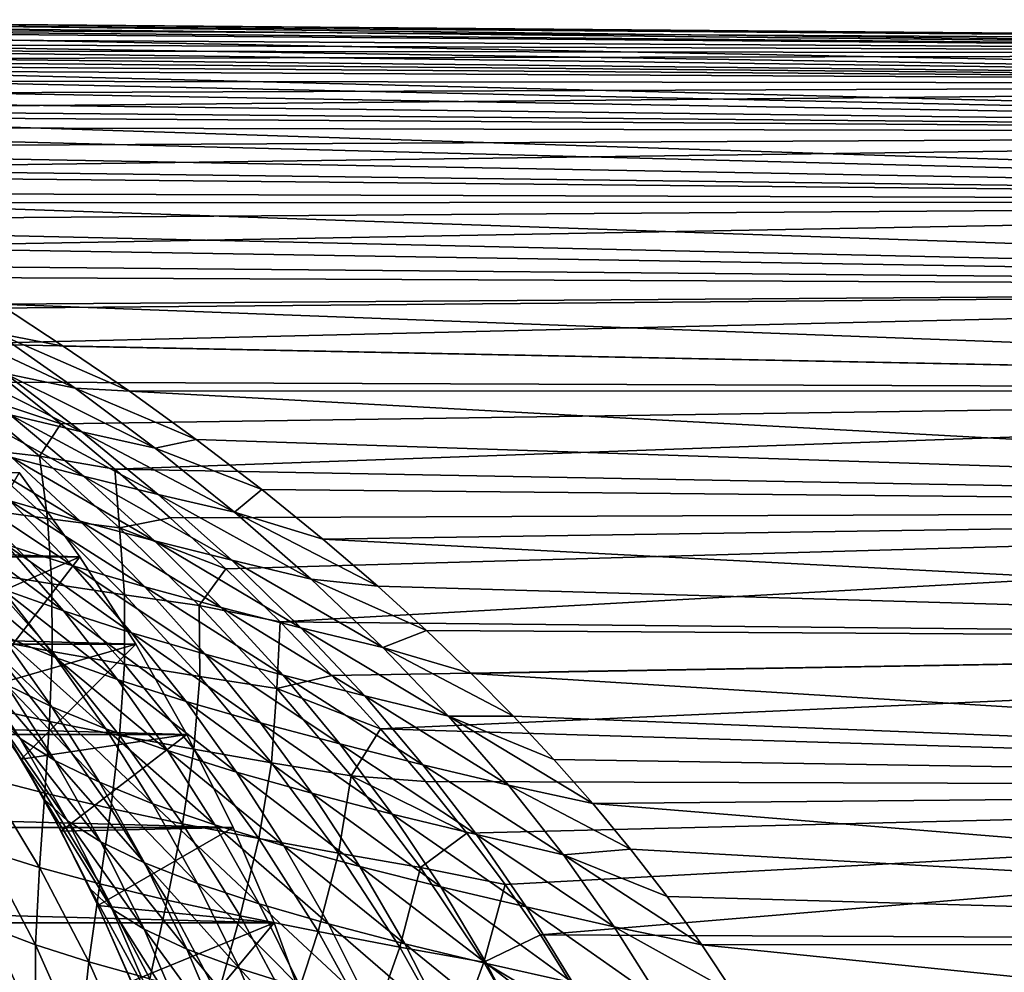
# Model space of a CAD drawing. Header units: metres. Extents: x -25 to 70, y -235 to 25.
# Tile 67 of 89: x 20 to 33, y 9 to 21. Entities that reach past the tile are written whole.
import ezdxf

# ---------------------------------------------------------------- set-up
doc = ezdxf.new("R2010")
doc.units = ezdxf.units.M
doc.layers.add('solid_10481012', color=7, linetype='CONTINUOUS')

msp = doc.modelspace()

# ---------------------------------------------------------------- linework, layer by layer
at = {"layer": 'solid_10481012'}
for points in [[(50.402424, 21.004326, 88), (12.833992, 21.330149, 88.294395), (12.871555, 21.297945, 89.202278)], [(50.402424, 21.004326, 88), (12.874148, 21.323456, 87.402374), (12.833992, 21.330149, 88.294395)], [(50.402424, 21.004326, 88), (12.871555, 21.297945, 89.202278), (12.990956, 21.223343, 90.138496)], [(50.402424, 20.872255, 85.648262), (12.994066, 21.278389, 86.505852), (12.874148, 21.323456, 87.402374)], [(50.402424, 21.004326, 88), (50.402424, 20.872255, 85.648262), (12.874148, 21.323456, 87.402374)], [(50.402424, 20.872255, 90.351738), (12.990956, 21.223343, 90.138496), (13.200058, 21.100754, 91.111885)], [(50.402424, 20.872255, 90.351738), (50.402424, 21.004326, 88), (12.990956, 21.223343, 90.138496)], [(50.402424, 20.872255, 85.648262), (13.201238, 21.191452, 85.581825), (12.994066, 21.278389, 86.505852)], [(50.402424, 20.872255, 90.351738), (13.200058, 21.100754, 91.111885), (13.341372, 21.018997, 91.615898)], [(50.402424, 20.477703, 83.326096), (13.505153, 21.056221, 84.616577), (13.201238, 21.191452, 85.581825)], [(50.402424, 20.872255, 85.648262), (50.402424, 20.477703, 83.326096), (13.201238, 21.191452, 85.581825)], [(50.402424, 20.872255, 90.351738), (13.341372, 21.018997, 91.615898), (13.509233, 20.921909, 92.133308)], [(50.402424, 20.477703, 83.326096), (13.697367, 20.967915, 84.115791), (13.505153, 21.056221, 84.616577)], [(50.402424, 20.477703, 83.326096), (13.919603, 20.864025, 83.601112), (13.697367, 20.967915, 84.115791)], [(50.402424, 20.872255, 90.351738), (13.509233, 20.921909, 92.133308), (13.705407, 20.808014, 92.665192)], [(50.402424, 20.477703, 92.673904), (50.402424, 20.872255, 90.351738), (13.705407, 20.808014, 92.665192)], [(50.402424, 20.477703, 83.326096), (14.174469, 20.743036, 83.071571), (13.919603, 20.864025, 83.601112)], [(50.402424, 20.477703, 92.673904), (13.705407, 20.808014, 92.665192), (13.932108, 20.675541, 93.212982)], [(50.402424, 19.825632, 81.062714), (14.464295, 20.603355, 82.526718), (14.174469, 20.743036, 83.071571)], [(50.402424, 20.477703, 83.326096), (50.402424, 19.825632, 81.062714), (14.174469, 20.743036, 83.071571)], [(50.402424, 20.477703, 92.673904), (13.932108, 20.675541, 93.212982), (14.192278, 20.522175, 93.778984)], [(50.402424, 19.825632, 81.062714), (14.791101, 20.443281, 81.966286), (14.464295, 20.603355, 82.526718)], [(50.402424, 20.477703, 92.673904), (14.192278, 20.522175, 93.778984), (14.489344, 20.345135, 94.365631)], [(50.402424, 20.477703, 92.673904), (14.489344, 20.345135, 94.365631), (14.8264, 20.141569, 94.974068)], [(50.402424, 19.825632, 81.062714), (15.157043, 20.260853, 81.389763), (14.791101, 20.443281, 81.966286)], [(50.402424, 19.825632, 94.937286), (50.402424, 20.477703, 92.673904), (14.8264, 20.141569, 94.974068)], [(50.402424, 19.825632, 81.062714), (15.565152, 20.053423, 80.795433), (15.157043, 20.260853, 81.389763)], [(50.402424, 19.825632, 94.937286), (14.8264, 20.141569, 94.974068), (15.204725, 19.909456, 95.60218)], [(50.402424, 18.924244, 78.886566), (16.017872, 19.81835, 80.182693), (15.565152, 20.053423, 80.795433)], [(50.402424, 19.825632, 81.062714), (50.402424, 18.924244, 78.886566), (15.565152, 20.053423, 80.795433)], [(50.402424, 19.825632, 94.937286), (15.204725, 19.909456, 95.60218), (15.623419, 19.647907, 96.245224)], [(50.402424, 19.825632, 94.937286), (15.623419, 19.647907, 96.245224), (16.080563, 19.356518, 96.89827)], [(50.402424, 18.924244, 78.886566), (16.517807, 19.552647, 79.55101), (16.017872, 19.81835, 80.182693)], [(50.402424, 18.924244, 97.113434), (50.402424, 19.825632, 94.937286), (16.080563, 19.356518, 96.89827)], [(50.402424, 18.924244, 78.886566), (17.071402, 19.250896, 78.895683), (16.517807, 19.552647, 79.55101)], [(50.402424, 18.924244, 97.113434), (16.080563, 19.356518, 96.89827), (16.572044, 19.036215, 97.554779)], [(50.402424, 18.924244, 78.886566), (17.686687, 18.906076, 78.211372), (17.071402, 19.250896, 78.895683)], [(50.402424, 18.924244, 97.113434), (16.572044, 19.036215, 97.554779), (17.091433, 18.689503, 98.206894)], [(50.402424, 18.924244, 97.113434), (17.091433, 18.689503, 98.206894), (17.631565, 18.319607, 98.847549)], [(50.402424, 17.78487, 99.174973), (50.402424, 18.924244, 97.113434), (17.631565, 18.319607, 98.847549)], [(50.402424, 18.924244, 78.886566), (50.402424, 17.78487, 76.825027), (17.686687, 18.906076, 78.211372)], [(50.402424, 17.78487, 76.825027), (18.369194, 18.511429, 77.49617), (17.686687, 18.906076, 78.211372)], [(50.402424, 17.78487, 76.825027), (19.114155, 18.065039, 76.758064), (18.369194, 18.511429, 77.49617)], [(50.402424, 17.78487, 99.174973), (17.631565, 18.319607, 98.847549), (18.190397, 17.926411, 99.476654)], [(50.402424, 17.78487, 76.825027), (19.915003, 17.565531, 76.004944), (19.114155, 18.065039, 76.758064)], [(50.402424, 17.78487, 99.174973), (18.190397, 17.926411, 99.476654), (18.774012, 17.50374, 100.102562)], [(50.402424, 17.78487, 99.174973), (18.774012, 17.50374, 100.102562), (19.390154, 17.043245, 100.733887)], [(50.402424, 16.421843, 101.095985), (50.402424, 17.78487, 99.174973), (19.390154, 17.043245, 100.733887)], [(50.402424, 17.78487, 76.825027), (50.402424, 16.421843, 74.904015), (19.915003, 17.565531, 76.004944)], [(19.877697, 17.182709, 74.916504), (19.915003, 17.565531, 76.004944), (20.761013, 17.013815, 75.24675)], [(50.402424, 16.421843, 74.904015), (20.761013, 17.013815, 75.24675), (19.915003, 17.565531, 76.004944)], [(18.9946, 17.359312, 74.479492), (19.877697, 17.182709, 74.916504), (20.919523, 16.454918, 74.024582)], [(18.9946, 17.359312, 74.479492), (20.919523, 16.454918, 74.024582), (19.994097, 16.65119, 73.615807)], [(19.877697, 17.182709, 74.916504), (20.761013, 17.013815, 75.24675), (21.636141, 16.414457, 74.496071)], [(20.919523, 16.454918, 74.024582), (19.877697, 17.182709, 74.916504), (21.636141, 16.414457, 74.496071)], [(50.402424, 16.421843, 101.095985), (19.390154, 17.043245, 100.733887), (20.043909, 16.537371, 101.375229)], [(50.402424, 16.421843, 74.904015), (21.636141, 16.414457, 74.496071), (20.761013, 17.013815, 75.24675)], [(21.008717, 15.879051, 72.780548), (20.061382, 16.10128, 72.287735), (19.087666, 16.853947, 73.100922)], [(19.994097, 16.65119, 73.615807), (21.008717, 15.879051, 72.780548), (19.087666, 16.853947, 73.100922)], [(19.412846, 16.42214, 101.940102), (20.731882, 15.984142, 102.022598), (20.043909, 16.537371, 101.375229)], [(19.994097, 16.65119, 73.615807), (20.919523, 16.454918, 74.024582), (21.977213, 15.663005, 73.161385)], [(19.994097, 16.65119, 73.615807), (21.977213, 15.663005, 73.161385), (21.008717, 15.879051, 72.780548)], [(50.402424, 16.421843, 101.095985), (20.043909, 16.537371, 101.375229), (20.731882, 15.984142, 102.022598)], [(19.412846, 16.42214, 101.940102), (20.446384, 15.556798, 102.886261), (20.731882, 15.984142, 102.022598)], [(19.531651, 15.663005, 103.291016), (20.446384, 15.556798, 102.886261), (19.412846, 16.42214, 101.940102)], [(50.402424, 16.421843, 101.095985), (20.731882, 15.984142, 102.022598), (21.445803, 15.385222, 102.668198)], [(20.919523, 16.454918, 74.024582), (21.636141, 16.414457, 74.496071), (22.520691, 15.775536, 73.766418)], [(21.977213, 15.663005, 73.161385), (20.919523, 16.454918, 74.024582), (22.520691, 15.775536, 73.766418)], [(50.402424, 14.852301, 102.852303), (50.402424, 16.421843, 101.095985), (21.445803, 15.385222, 102.668198)], [(50.402424, 16.421843, 74.904015), (50.402424, 14.852301, 73.147697), (21.636141, 16.414457, 74.496071)], [(50.402424, 14.852301, 73.147697), (22.520691, 15.775536, 73.766418), (21.636141, 16.414457, 74.496071)], [(21.030024, 15.290757, 71.512657), (20.079956, 15.537122, 70.928375), (19.147303, 16.329689, 71.688057)], [(20.061382, 16.10128, 72.287735), (21.030024, 15.290757, 71.512657), (19.147303, 16.329689, 71.688057)], [(22.016748, 15.050252, 71.984787), (21.030024, 15.290757, 71.512657), (20.061382, 16.10128, 72.287735)], [(21.008717, 15.879051, 72.780548), (22.016748, 15.050252, 71.984787), (20.061382, 16.10128, 72.287735)], [(20.446384, 15.556798, 102.886261), (21.445803, 15.385222, 102.668198), (20.731882, 15.984142, 102.022598)], [(20.985182, 14.698048, 70.218391), (20.055189, 14.965206, 69.538399), (19.178072, 15.789338, 70.239708)], [(20.079956, 15.537122, 70.928375), (20.985182, 14.698048, 70.218391), (19.178072, 15.789338, 70.239708)], [(21.008717, 15.879051, 72.780548), (21.977213, 15.663005, 73.161385), (23.026796, 14.815607, 72.339378)], [(21.008717, 15.879051, 72.780548), (23.026796, 14.815607, 72.339378), (22.016748, 15.050252, 71.984787)], [(21.977213, 15.663005, 73.161385), (22.520691, 15.775536, 73.766418), (23.385904, 15.114192, 73.076767)], [(50.402424, 14.852301, 73.147697), (23.385904, 15.114192, 73.076767), (22.520691, 15.775536, 73.766418)], [(20.553228, 14.73039, 104.175484), (20.446384, 15.556798, 102.886261), (19.531651, 15.663005, 103.291016)], [(20.553228, 14.73039, 104.175484), (19.531651, 15.663005, 103.291016), (19.625132, 14.859271, 104.662186)], [(23.026796, 14.815607, 72.339378), (21.977213, 15.663005, 73.161385), (23.385904, 15.114192, 73.076767)], [(21.96777, 14.436401, 70.789391), (20.985182, 14.698048, 70.218391), (20.079956, 15.537122, 70.928375)], [(21.030024, 15.290757, 71.512657), (21.96777, 14.436401, 70.789391), (20.079956, 15.537122, 70.928375)], [(20.446384, 15.556798, 102.886261), (21.503847, 14.606695, 103.800194), (21.445803, 15.385222, 102.668198)], [(20.553228, 14.73039, 104.175484), (21.503847, 14.606695, 103.800194), (20.446384, 15.556798, 102.886261)], [(50.402424, 14.852301, 102.852303), (21.445803, 15.385222, 102.668198), (22.176414, 14.743201, 103.304512)], [(21.503847, 14.606695, 103.800194), (22.176414, 14.743201, 103.304512), (21.445803, 15.385222, 102.668198)], [(-20.981876, 14.22615), (-20.180984, 15.341129), (20.981876, 14.22615)], [(-20.180984, 15.341129), (20.180984, 15.341129), (20.981876, 14.22615)], [(19.023335, 13.358949, 60.249222), (20.981876, 14.22615), (20.180984, 15.341129)], [(20.888071, 14.105578, 68.894714), (20.002708, 14.38866, 68.118088), (19.188019, 15.237868, 68.759399)], [(20.055189, 14.965206, 69.538399), (20.888071, 14.105578, 68.894714), (19.188019, 15.237868, 68.759399)], [(22.990366, 14.180276, 71.243256), (21.96777, 14.436401, 70.789391), (21.030024, 15.290757, 71.512657)], [(22.016748, 15.050252, 71.984787), (22.990366, 14.180276, 71.243256), (21.030024, 15.290757, 71.512657)], [(23.026796, 14.815607, 72.339378), (23.385904, 15.114192, 73.076767), (24.194927, 14.458797, 72.450562)], [(50.402424, 14.852301, 73.147697), (24.194927, 14.458797, 72.450562), (23.385904, 15.114192, 73.076767)], [(22.016748, 15.050252, 71.984787), (23.026796, 14.815607, 72.339378), (24.038416, 13.929673, 71.574356)], [(22.016748, 15.050252, 71.984787), (24.038416, 13.929673, 71.574356), (22.990366, 14.180276, 71.243256)], [(20.609999, 13.867222, 105.474922), (19.625132, 14.859271, 104.662186), (19.686132, 14.017917, 106.048637)], [(20.553228, 14.73039, 104.175484), (19.625132, 14.859271, 104.662186), (20.609999, 13.867222, 105.474922)], [(21.841391, 13.827645, 69.568451), (20.888071, 14.105578, 68.894714), (20.055189, 14.965206, 69.538399)], [(20.985182, 14.698048, 70.218391), (21.841391, 13.827645, 69.568451), (20.055189, 14.965206, 69.538399)], [(50.402424, 14.852301, 102.852303), (22.176414, 14.743201, 103.304512), (22.910307, 14.064906, 103.92157)], [(50.402424, 14.852301, 102.852303), (22.910307, 14.064906, 103.92157), (23.629036, 13.363497, 104.506622)], [(50.402424, 13.095983, 104.421844), (50.402424, 14.852301, 102.852303), (23.629036, 13.363497, 104.506622)], [(50.402424, 14.852301, 73.147697), (50.402424, 13.095983, 71.578156), (24.194927, 14.458797, 72.450562)], [(21.572304, 13.72134, 105.012444), (21.503847, 14.606695, 103.800194), (20.553228, 14.73039, 104.175484)], [(21.572304, 13.72134, 105.012444), (20.553228, 14.73039, 104.175484), (20.609999, 13.867222, 105.474922)], [(21.503847, 14.606695, 103.800194), (22.910307, 14.064906, 103.92157), (22.176414, 14.743201, 103.304512)], [(23.026796, 14.815607, 72.339378), (24.194927, 14.458797, 72.450562), (24.921013, 13.835743, 71.902023)], [(24.038416, 13.929673, 71.574356), (23.026796, 14.815607, 72.339378), (24.921013, 13.835743, 71.902023)], [(20.766998, 13.509006, 67.535049), (19.951807, 13.802007, 66.66404), (19.194963, 14.676879, 67.250076)], [(20.002708, 14.38866, 68.118088), (20.766998, 13.509006, 67.535049), (19.194963, 14.676879, 67.250076)], [(22.851601, 13.554872, 70.128883), (21.841391, 13.827645, 69.568451), (20.985182, 14.698048, 70.218391)], [(21.96777, 14.436401, 70.789391), (22.851601, 13.554872, 70.128883), (20.985182, 14.698048, 70.218391)], [(21.503847, 14.606695, 103.800194), (22.559031, 13.580274, 104.666191), (22.910307, 14.064906, 103.92157)], [(21.572304, 13.72134, 105.012444), (22.559031, 13.580274, 104.666191), (21.503847, 14.606695, 103.800194)], [(50.402424, 13.095983, 71.578156), (24.921013, 13.835743, 71.902023), (24.194927, 14.458797, 72.450562)], [(21.665451, 13.220774, 68.311501), (20.766998, 13.509006, 67.535049), (20.002708, 14.38866, 68.118088)], [(20.888071, 14.105578, 68.894714), (21.665451, 13.220774, 68.311501), (20.002708, 14.38866, 68.118088)], [(23.905085, 13.287263, 70.567551), (22.851601, 13.554872, 70.128883), (21.96777, 14.436401, 70.789391)], [(22.990366, 14.180276, 71.243256), (23.905085, 13.287263, 70.567551), (21.96777, 14.436401, 70.789391)], [(-21.721331, 13.069289), (-20.981876, 14.22615), (21.721331, 13.069289)], [(-20.981876, 14.22615), (20.981876, 14.22615), (21.721331, 13.069289)], [(19.023335, 13.358949, 60.249222), (19.633923, 12.471386, 59.8321), (20.981876, 14.22615)], [(19.633923, 12.471386, 59.8321), (21.721331, 13.069289), (20.981876, 14.22615)], [(20.660295, 12.894457, 66.131721), (19.9408, 13.191345, 65.171967), (19.229563, 14.099767, 65.711159)], [(19.951807, 13.802007, 66.66404), (20.660295, 12.894457, 66.131721), (19.229563, 14.099767, 65.711159)], [(22.636801, 12.937321, 68.981476), (21.665451, 13.220774, 68.311501), (20.888071, 14.105578, 68.894714)], [(21.841391, 13.827645, 69.568451), (22.636801, 12.937321, 68.981476), (20.888071, 14.105578, 68.894714)], [(22.559031, 13.580274, 104.666191), (23.629036, 13.363497, 104.506622), (22.910307, 14.064906, 103.92157)], [(22.990366, 14.180276, 71.243256), (24.038416, 13.929673, 71.574356), (24.986097, 13.024821, 70.878586)], [(22.990366, 14.180276, 71.243256), (24.986097, 13.024821, 70.878586), (23.905085, 13.287263, 70.567551)], [(20.616444, 12.971947, 106.784943), (19.686132, 14.017917, 106.048637), (19.716555, 13.143066, 107.447548)], [(20.609999, 13.867222, 105.474922), (19.686132, 14.017917, 106.048637), (20.616444, 12.971947, 106.784943)], [(21.478722, 12.601946, 67.007133), (20.660295, 12.894457, 66.131721), (19.951807, 13.802007, 66.66404)], [(20.766998, 13.509006, 67.535049), (21.478722, 12.601946, 67.007133), (19.951807, 13.802007, 66.66404)], [(21.570772, 12.805248, 106.230385), (20.609999, 13.867222, 105.474922), (20.616444, 12.971947, 106.784943)], [(21.572304, 13.72134, 105.012444), (20.609999, 13.867222, 105.474922), (21.570772, 12.805248, 106.230385)], [(23.66917, 12.658657, 69.534164), (22.636801, 12.937321, 68.981476), (21.841391, 13.827645, 69.568451)], [(22.851601, 13.554872, 70.128883), (23.66917, 12.658657, 69.534164), (21.841391, 13.827645, 69.568451)], [(24.038416, 13.929673, 71.574356), (24.921013, 13.835743, 71.902023), (25.567068, 13.249504, 71.423386)], [(24.986097, 13.024821, 70.878586), (24.038416, 13.929673, 71.574356), (25.567068, 13.249504, 71.423386)], [(50.402424, 13.095983, 71.578156), (25.567068, 13.249504, 71.423386), (24.921013, 13.835743, 71.902023)], [(22.566402, 12.642978, 105.791313), (21.572304, 13.72134, 105.012444), (21.570772, 12.805248, 106.230385)], [(22.566402, 12.642978, 105.791313), (22.559031, 13.580274, 104.666191), (21.572304, 13.72134, 105.012444)], [(22.559031, 13.580274, 104.666191), (23.588278, 12.485135, 105.47287), (23.629036, 13.363497, 104.506622)], [(22.566402, 12.642978, 105.791313), (23.588278, 12.485135, 105.47287), (22.559031, 13.580274, 104.666191)], [(24.747953, 12.384789, 69.960823), (23.66917, 12.658657, 69.534164), (22.851601, 13.554872, 70.128883)], [(23.905085, 13.287263, 70.567551), (24.747953, 12.384789, 69.960823), (22.851601, 13.554872, 70.128883)], [(20.60907, 12.242418, 64.680328), (20.008982, 12.538211, 63.642166), (19.329441, 13.492599, 64.142723)], [(19.9408, 13.191345, 65.171967), (20.60907, 12.242418, 64.680328), (19.329441, 13.492599, 64.142723)], [(22.385761, 12.313821, 67.785088), (21.478722, 12.601946, 67.007133), (20.766998, 13.509006, 67.535049)], [(21.665451, 13.220774, 68.311501), (22.385761, 12.313821, 67.785088), (20.766998, 13.509006, 67.535049)], [(23.588278, 12.485135, 105.47287), (24.314913, 12.654346, 105.048897), (23.629036, 13.363497, 104.506622)], [(50.402424, 13.095983, 104.421844), (23.629036, 13.363497, 104.506622), (24.314913, 12.654346, 105.048897)], [(23.905085, 13.287263, 70.567551), (24.986097, 13.024821, 70.878586), (25.856256, 12.115716, 70.255348)], [(23.905085, 13.287263, 70.567551), (25.856256, 12.115716, 70.255348), (24.747953, 12.384789, 69.960823)], [(21.323408, 11.9506, 65.647179), (20.60907, 12.242418, 64.680328), (19.9408, 13.191345, 65.171967)], [(20.660295, 12.894457, 66.131721), (21.323408, 11.9506, 65.647179), (19.9408, 13.191345, 65.171967)], [(23.37038, 12.030092, 68.45327), (22.385761, 12.313821, 67.785088), (21.665451, 13.220774, 68.311501)], [(22.636801, 12.937321, 68.981476), (23.37038, 12.030092, 68.45327), (21.665451, 13.220774, 68.311501)], [(24.986097, 13.024821, 70.878586), (25.567068, 13.249504, 71.423386), (26.157887, 12.683488, 70.992836)], [(50.402424, 13.095983, 71.578156), (26.157887, 12.683488, 70.992836), (25.567068, 13.249504, 71.423386)], [(-22.397039, 11.874133), (-21.721331, 13.069289), (22.397039, 11.874133)], [(-21.721331, 13.069289), (21.721331, 13.069289), (22.397039, 11.874133)], [(20.190699, 11.820971, 62.083134), (19.863523, 12.115288, 60.950855), (19.179516, 13.141687, 61.428963)], [(19.530804, 12.837969, 62.551266), (20.190699, 11.820971, 62.083134), (19.179516, 13.141687, 61.428963)], [(19.633923, 12.471386, 59.8321), (20.205206, 11.5496, 59.452404), (21.721331, 13.069289)], [(20.580887, 12.047784, 108.106918), (19.716555, 13.143066, 107.447548), (19.725393, 12.237668, 108.857346)], [(20.616444, 12.971947, 106.784943), (19.716555, 13.143066, 107.447548), (20.580887, 12.047784, 108.106918)], [(20.205206, 11.5496, 59.452404), (22.397039, 11.874133), (21.721331, 13.069289)], [(50.402424, 13.095983, 104.421844), (24.314913, 12.654346, 105.048897), (24.955799, 11.950377, 105.542755)], [(50.402424, 11.174974, 105.784874), (50.402424, 13.095983, 104.421844), (24.955799, 11.950377, 105.542755)], [(24.986097, 13.024821, 70.878586), (26.157887, 12.683488, 70.992836), (26.715168, 12.119792, 70.59256)], [(25.856256, 12.115716, 70.255348), (24.986097, 13.024821, 70.878586), (26.715168, 12.119792, 70.59256)], [(50.402424, 13.095983, 71.578156), (50.402424, 11.174974, 70.215126), (26.157887, 12.683488, 70.992836)], [(21.505871, 11.861914, 107.458694), (20.616444, 12.971947, 106.784943), (20.580887, 12.047784, 108.106918)], [(21.570772, 12.805248, 106.230385), (20.616444, 12.971947, 106.784943), (21.505871, 11.861914, 107.458694)], [(22.142262, 11.662761, 66.527443), (21.323408, 11.9506, 65.647179), (20.660295, 12.894457, 66.131721)], [(21.478722, 12.601946, 67.007133), (22.142262, 11.662761, 66.527443), (20.660295, 12.894457, 66.131721)], [(24.419939, 11.750767, 69.000549), (23.37038, 12.030092, 68.45327), (22.636801, 12.937321, 68.981476)], [(23.66917, 12.658657, 69.534164), (24.419939, 11.750767, 69.000549), (22.636801, 12.937321, 68.981476)], [(20.651011, 11.530208, 63.183365), (20.190699, 11.820971, 62.083134), (19.530804, 12.837969, 62.551266)], [(20.008982, 12.538211, 63.642166), (20.651011, 11.530208, 63.183365), (19.530804, 12.837969, 62.551266)], [(22.488852, 11.680067, 106.922134), (21.570772, 12.805248, 106.230385), (21.505871, 11.861914, 107.458694)], [(22.566402, 12.642978, 105.791313), (21.570772, 12.805248, 106.230385), (22.488852, 11.680067, 106.922134)], [(23.515839, 11.502247, 106.504913), (22.566402, 12.642978, 105.791313), (22.488852, 11.680067, 106.922134)], [(23.515839, 11.502247, 106.504913), (23.588278, 12.485135, 105.47287), (22.566402, 12.642978, 105.791313)], [(23.588278, 12.485135, 105.47287), (24.955799, 11.950377, 105.542755), (24.314913, 12.654346, 105.048897)], [(25.518887, 11.475852, 69.417877), (24.419939, 11.750767, 69.000549), (23.66917, 12.658657, 69.534164)], [(24.747953, 12.384789, 69.960823), (25.518887, 11.475852, 69.417877), (23.66917, 12.658657, 69.534164)], [(50.402424, 11.174974, 70.215126), (26.715168, 12.119792, 70.59256), (26.157887, 12.683488, 70.992836)], [(21.239225, 11.243004, 64.229698), (20.651011, 11.530208, 63.183365), (20.008982, 12.538211, 63.642166)], [(20.60907, 12.242418, 64.680328), (21.239225, 11.243004, 64.229698), (20.008982, 12.538211, 63.642166)], [(23.054731, 11.378913, 67.307632), (22.142262, 11.662761, 66.527443), (21.478722, 12.601946, 67.007133)], [(22.385761, 12.313821, 67.785088), (23.054731, 11.378913, 67.307632), (21.478722, 12.601946, 67.007133)], [(19.863523, 12.115288, 60.950855), (20.205206, 11.5496, 59.452404), (19.633923, 12.471386, 59.8321)], [(23.515839, 11.502247, 106.504913), (24.570784, 11.328455, 106.212341), (23.588278, 12.485135, 105.47287)], [(23.588278, 12.485135, 105.47287), (24.570784, 11.328455, 106.212341), (24.955799, 11.950377, 105.542755)], [(24.747953, 12.384789, 69.960823), (25.856256, 12.115716, 70.255348), (26.649244, 11.205348, 69.698967)], [(24.747953, 12.384789, 69.960823), (26.649244, 11.205348, 69.698967), (25.518887, 11.475852, 69.417877)], [(21.9473, 10.959367, 65.203102), (21.239225, 11.243004, 64.229698), (20.60907, 12.242418, 64.680328)], [(21.323408, 11.9506, 65.647179), (21.9473, 10.959367, 65.203102), (20.60907, 12.242418, 64.680328)], [(24.049154, 11.099063, 67.975098), (23.054731, 11.378913, 67.307632), (22.385761, 12.313821, 67.785088)], [(23.37038, 12.030092, 68.45327), (24.049154, 11.099063, 67.975098), (22.385761, 12.313821, 67.785088)], [(20.517069, 11.097327, 109.441414), (19.725393, 12.237668, 108.857346), (19.727119, 11.303984, 110.276291)], [(20.580887, 12.047784, 108.106918), (19.725393, 12.237668, 108.857346), (20.517069, 11.097327, 109.441414)], [(19.863523, 12.115288, 60.950855), (20.511959, 11.015532, 60.511475), (20.205206, 11.5496, 59.452404)], [(20.816309, 10.733408, 61.6525), (20.511959, 11.015532, 60.511475), (19.863523, 12.115288, 60.950855)], [(20.190699, 11.820971, 62.083134), (20.816309, 10.733408, 61.6525), (19.863523, 12.115288, 60.950855)], [(25.856256, 12.115716, 70.255348), (26.715168, 12.119792, 70.59256), (27.25127, 11.546179, 70.212486)], [(25.856256, 12.115716, 70.255348), (27.25127, 11.546179, 70.212486), (27.767017, 10.960491, 69.85099)], [(26.649244, 11.205348, 69.698967), (25.856256, 12.115716, 70.255348), (27.767017, 10.960491, 69.85099)], [(50.402424, 11.174974, 70.215126), (27.25127, 11.546179, 70.212486), (26.715168, 12.119792, 70.59256)], [(21.391159, 10.894267, 108.700966), (20.580887, 12.047784, 108.106918), (20.517069, 11.097327, 109.441414)], [(21.505871, 11.861914, 107.458694), (20.580887, 12.047784, 108.106918), (21.391159, 10.894267, 108.700966)], [(25.112173, 10.823219, 68.518379), (24.049154, 11.099063, 67.975098), (23.37038, 12.030092, 68.45327)], [(24.419939, 11.750767, 69.000549), (25.112173, 10.823219, 68.518379), (23.37038, 12.030092, 68.45327)], [(-23.00703, 10.6442), (-22.397039, 11.874133), (23.00703, 10.6442)], [(-22.397039, 11.874133), (22.397039, 11.874133), (23.00703, 10.6442)], [(20.205206, 11.5496, 59.452404), (20.735132, 10.59514, 59.10862), (22.397039, 11.874133)], [(20.735132, 10.59514, 59.10862), (23.00703, 10.6442), (22.397039, 11.874133)], [(22.765015, 10.679303, 66.087921), (21.9473, 10.959367, 65.203102), (21.323408, 11.9506, 65.647179)], [(22.142262, 11.662761, 66.527443), (22.765015, 10.679303, 66.087921), (21.323408, 11.9506, 65.647179)], [(22.338686, 10.694811, 108.065704), (21.505871, 11.861914, 107.458694), (21.391159, 10.894267, 108.700966)], [(22.488852, 11.680067, 106.922134), (21.505871, 11.861914, 107.458694), (22.338686, 10.694811, 108.065704)], [(24.570784, 11.328455, 106.212341), (25.550459, 11.254875, 105.990753), (24.955799, 11.950377, 105.542755)], [(50.402424, 11.174974, 105.784874), (24.955799, 11.950377, 105.542755), (25.550459, 11.254875, 105.990753)], [(21.259407, 10.454422, 62.760921), (20.816309, 10.733408, 61.6525), (20.190699, 11.820971, 62.083134)], [(20.651011, 11.530208, 63.183365), (21.259407, 10.454422, 62.760921), (20.190699, 11.820971, 62.083134)], [(26.227364, 10.551386, 68.928169), (25.112173, 10.823219, 68.518379), (24.419939, 11.750767, 69.000549)], [(25.518887, 11.475852, 69.417877), (26.227364, 10.551386, 68.928169), (24.419939, 11.750767, 69.000549)], [(23.680931, 10.402822, 66.870354), (22.765015, 10.679303, 66.087921), (22.142262, 11.662761, 66.527443)], [(23.054731, 11.378913, 67.307632), (23.680931, 10.402822, 66.870354), (22.142262, 11.662761, 66.527443)], [(23.347504, 10.498964, 107.545357), (22.488852, 11.680067, 106.922134), (22.338686, 10.694811, 108.065704)], [(23.515839, 11.502247, 106.504913), (22.488852, 11.680067, 106.922134), (23.347504, 10.498964, 107.545357)], [(20.511959, 11.015532, 60.511475), (20.735132, 10.59514, 59.10862), (20.205206, 11.5496, 59.452404)], [(21.835789, 10.178578, 63.814434), (21.259407, 10.454422, 62.760921), (20.651011, 11.530208, 63.183365)], [(21.239225, 11.243004, 64.229698), (21.835789, 10.178578, 63.814434), (20.651011, 11.530208, 63.183365)], [(24.402824, 10.306732, 107.147812), (23.515839, 11.502247, 106.504913), (23.347504, 10.498964, 107.545357)], [(24.402824, 10.306732, 107.147812), (24.570784, 11.328455, 106.212341), (23.515839, 11.502247, 106.504913)], [(25.518887, 11.475852, 69.417877), (26.649244, 11.205348, 69.698967), (27.375729, 10.283566, 69.198006)], [(25.518887, 11.475852, 69.417877), (27.375729, 10.283566, 69.198006), (26.227364, 10.551386, 68.928169)], [(50.402424, 11.174974, 70.215126), (27.767017, 10.960491, 69.85099), (27.25127, 11.546179, 70.212486)], [(24.682816, 10.129928, 67.537422), (23.680931, 10.402822, 66.870354), (23.054731, 11.378913, 67.307632)], [(24.049154, 11.099063, 67.975098), (24.682816, 10.129928, 67.537422), (23.054731, 11.378913, 67.307632)], [(24.402824, 10.306732, 107.147812), (25.487692, 10.118117, 106.87854), (24.570784, 11.328455, 106.212341)], [(24.570784, 11.328455, 106.212341), (26.100483, 10.568308, 106.396919), (25.550459, 11.254875, 105.990753)], [(24.570784, 11.328455, 106.212341), (25.487692, 10.118117, 106.87854), (26.100483, 10.568308, 106.396919)], [(20.446249, 10.11638, 110.789894), (19.727119, 11.303984, 110.276291), (19.744255, 10.33637, 111.704224)], [(20.517069, 11.097327, 109.441414), (19.727119, 11.303984, 110.276291), (20.446249, 10.11638, 110.789894)], [(22.537067, 9.905882, 64.79361), (21.835789, 10.178578, 63.814434), (21.239225, 11.243004, 64.229698)], [(21.9473, 10.959367, 65.203102), (22.537067, 9.905882, 64.79361), (21.239225, 11.243004, 64.229698)], [(50.402424, 11.174974, 105.784874), (25.550459, 11.254875, 105.990753), (26.100483, 10.568308, 106.396919)], [(26.649244, 11.205348, 69.698967), (27.767017, 10.960491, 69.85099), (28.264868, 10.357992, 69.505493)], [(27.375729, 10.283566, 69.198006), (26.649244, 11.205348, 69.698967), (28.264868, 10.357992, 69.505493)], [(21.247057, 9.899557, 109.960663), (20.517069, 11.097327, 109.441414), (20.446249, 10.11638, 110.789894)], [(21.391159, 10.894267, 108.700966), (20.517069, 11.097327, 109.441414), (21.247057, 9.899557, 109.960663)], [(25.756655, 9.860629, 68.077385), (24.682816, 10.129928, 67.537422), (24.049154, 11.099063, 67.975098)], [(25.112173, 10.823219, 68.518379), (25.756655, 9.860629, 68.077385), (24.049154, 11.099063, 67.975098)], [(50.402424, 11.174974, 105.784874), (26.100483, 10.568308, 106.396919), (26.6073, 9.891341, 106.76458)], [(50.402424, 11.174974, 105.784874), (26.6073, 9.891341, 106.76458), (27.072199, 9.224853, 107.09655)], [(50.402424, 9.113435, 106.92424), (50.402424, 11.174974, 105.784874), (27.072199, 9.224853, 107.09655)], [(50.402424, 11.174974, 70.215126), (50.402424, 9.113435, 69.07576), (27.767017, 10.960491, 69.85099)], [(20.511959, 11.015532, 60.511475), (21.123787, 9.829399, 60.108639), (20.735132, 10.59514, 59.10862)], [(21.406694, 9.562669, 61.257404), (21.123787, 9.829399, 60.108639), (20.511959, 11.015532, 60.511475)], [(20.816309, 10.733408, 61.6525), (21.406694, 9.562669, 61.257404), (20.511959, 11.015532, 60.511475)], [(23.352589, 9.63634, 65.682465), (22.537067, 9.905882, 64.79361), (21.9473, 10.959367, 65.203102)], [(22.765015, 10.679303, 66.087921), (23.352589, 9.63634, 65.682465), (21.9473, 10.959367, 65.203102)], [(50.402424, 9.113435, 69.07576), (28.264868, 10.357992, 69.505493), (27.767017, 10.960491, 69.85099)], [(22.136099, 9.685909, 109.228233), (21.391159, 10.894267, 108.700966), (21.247057, 9.899557, 109.960663)], [(22.338686, 10.694811, 108.065704), (21.391159, 10.894267, 108.700966), (22.136099, 9.685909, 109.228233)], [(26.885212, 9.59493, 68.480721), (25.756655, 9.860629, 68.077385), (25.112173, 10.823219, 68.518379)], [(26.227364, 10.551386, 68.928169), (26.885212, 9.59493, 68.480721), (25.112173, 10.823219, 68.518379)], [(21.83326, 9.29865, 62.373093), (21.406694, 9.562669, 61.257404), (20.816309, 10.733408, 61.6525)], [(21.259407, 10.454422, 62.760921), (21.83326, 9.29865, 62.373093), (20.816309, 10.733408, 61.6525)], [(23.102154, 9.475441, 108.603638), (22.338686, 10.694811, 108.065704), (22.136099, 9.685909, 109.228233)], [(23.347504, 10.498964, 107.545357), (22.338686, 10.694811, 108.065704), (23.102154, 9.475441, 108.603638)], [(24.270435, 9.369959, 66.466911), (23.352589, 9.63634, 65.682465), (22.765015, 10.679303, 66.087921)], [(23.680931, 10.402822, 66.870354), (24.270435, 9.369959, 66.466911), (22.765015, 10.679303, 66.087921)], [(-23.549562, 9.382991), (-23.00703, 10.6442), (23.549562, 9.382991)], [(-23.00703, 10.6442), (23.00703, 10.6442), (23.549562, 9.382991)], [(20.735132, 10.59514, 59.10862), (21.220427, 9.612379, 58.800343), (23.00703, 10.6442)], [(21.123787, 9.829399, 60.108639), (21.220427, 9.612379, 58.800343), (20.735132, 10.59514, 59.10862)], [(21.220427, 9.612379, 58.800343), (23.549562, 9.382991), (23.00703, 10.6442)], [(25.487692, 10.118117, 106.87854), (26.6073, 9.891341, 106.76458), (26.100483, 10.568308, 106.396919)], [(26.227364, 10.551386, 68.928169), (27.375729, 10.283566, 69.198006), (28.048563, 9.332832, 68.740799)], [(26.227364, 10.551386, 68.928169), (28.048563, 9.332832, 68.740799), (26.885212, 9.59493, 68.480721)], [(22.397812, 9.037346, 63.433022), (21.83326, 9.29865, 62.373093), (21.259407, 10.454422, 62.760921)], [(21.835789, 10.178578, 63.814434), (22.397812, 9.037346, 63.433022), (21.259407, 10.454422, 62.760921)], [(24.132483, 9.268161, 108.096817), (23.347504, 10.498964, 107.545357), (23.102154, 9.475441, 108.603638)], [(24.402824, 10.306732, 107.147812), (23.347504, 10.498964, 107.545357), (24.132483, 9.268161, 108.096817)], [(20.396526, 9.09113, 112.154724), (19.744255, 10.33637, 111.704224), (19.805223, 9.318853, 113.141022)], [(20.446249, 10.11638, 110.789894), (19.744255, 10.33637, 111.704224), (20.396526, 9.09113, 112.154724)], [(25.277849, 9.106746, 67.133698), (24.270435, 9.369959, 66.466911), (23.680931, 10.402822, 66.870354)], [(24.682816, 10.129928, 67.537422), (25.277849, 9.106746, 67.133698), (23.680931, 10.402822, 66.870354)], [(25.211582, 9.06407, 107.715866), (24.402824, 10.306732, 107.147812), (24.132483, 9.268161, 108.096817)], [(25.211582, 9.06407, 107.715866), (25.487692, 10.118117, 106.87854), (24.402824, 10.306732, 107.147812)], [(27.375729, 10.283566, 69.198006), (28.264868, 10.357992, 69.505493), (28.746815, 9.733348, 69.173996)], [(50.402424, 9.113435, 69.07576), (28.746815, 9.733348, 69.173996), (28.264868, 10.357992, 69.505493)], [(23.091665, 8.77876, 64.417412), (22.397812, 9.037346, 63.433022), (21.835789, 10.178578, 63.814434)], [(22.537067, 9.905882, 64.79361), (23.091665, 8.77876, 64.417412), (21.835789, 10.178578, 63.814434)], [(27.375729, 10.283566, 69.198006), (28.746815, 9.733348, 69.173996), (29.205782, 9.092793, 68.860832)], [(28.048563, 9.332832, 68.740799), (27.375729, 10.283566, 69.198006), (29.205782, 9.092793, 68.860832)], [(21.100729, 8.866138, 111.241707), (20.446249, 10.11638, 110.789894), (20.396526, 9.09113, 112.154724)], [(21.247057, 9.899557, 109.960663), (20.446249, 10.11638, 110.789894), (21.100729, 8.866138, 111.241707)], [(26.360233, 8.846705, 67.670837), (25.277849, 9.106746, 67.133698), (24.682816, 10.129928, 67.537422)], [(25.756655, 9.860629, 68.077385), (26.360233, 8.846705, 67.670837), (24.682816, 10.129928, 67.537422)], [(25.211582, 9.06407, 107.715866), (26.321665, 8.863172, 107.46637), (25.487692, 10.118117, 106.87854)], [(25.487692, 10.118117, 106.87854), (26.321665, 8.863172, 107.46637), (26.6073, 9.891341, 106.76458)], [(21.907793, 8.643881, 110.415596), (21.247057, 9.899557, 109.960663), (21.100729, 8.866138, 111.241707)], [(22.136099, 9.685909, 109.228233), (21.247057, 9.899557, 109.960663), (21.907793, 8.643881, 110.415596)], [(23.903786, 8.5229, 65.31002), (23.091665, 8.77876, 64.417412), (22.537067, 9.905882, 64.79361)], [(23.352589, 9.63634, 65.682465), (23.903786, 8.5229, 65.31002), (22.537067, 9.905882, 64.79361)], [(21.123787, 9.829399, 60.108639), (21.692892, 8.544874, 59.743744), (21.220427, 9.612379, 58.800343)], [(21.955507, 8.297864, 60.899673), (21.692892, 8.544874, 59.743744), (21.123787, 9.829399, 60.108639)], [(21.406694, 9.562669, 61.257404), (21.955507, 8.297864, 60.899673), (21.123787, 9.829399, 60.108639)], [(27.499624, 8.589842, 68.068604), (26.360233, 8.846705, 67.670837), (25.756655, 9.860629, 68.077385)], [(26.885212, 9.59493, 68.480721), (27.499624, 8.589842, 68.068604), (25.756655, 9.860629, 68.077385)], [(26.321665, 8.863172, 107.46637), (27.072199, 9.224853, 107.09655), (26.6073, 9.891341, 106.76458)], [(22.806707, 8.424367, 109.688362), (22.136099, 9.685909, 109.228233), (21.907793, 8.643881, 110.415596)], [(23.102154, 9.475441, 108.603638), (22.136099, 9.685909, 109.228233), (22.806707, 8.424367, 109.688362)], [(24.821829, 8.26977, 66.096489), (23.903786, 8.5229, 65.31002), (23.352589, 9.63634, 65.682465)], [(24.270435, 9.369959, 66.466911), (24.821829, 8.26977, 66.096489), (23.352589, 9.63634, 65.682465)], [(50.402424, 9.113435, 69.07576), (29.205782, 9.092793, 68.860832), (28.746815, 9.733348, 69.173996)], [(21.220427, 9.612379, 58.800343), (21.658323, 8.606138, 58.527424), (23.549562, 9.382991)], [(21.692892, 8.544874, 59.743744), (21.658323, 8.606138, 58.527424), (21.220427, 9.612379, 58.800343)], [(22.365913, 8.053127, 62.022144), (21.955507, 8.297864, 60.899673), (21.406694, 9.562669, 61.257404)], [(21.83326, 9.29865, 62.373093), (22.365913, 8.053127, 62.022144), (21.406694, 9.562669, 61.257404)], [(26.885212, 9.59493, 68.480721), (28.048563, 9.332832, 68.740799), (28.675264, 8.336157, 68.320236)], [(26.885212, 9.59493, 68.480721), (28.675264, 8.336157, 68.320236), (27.499624, 8.589842, 68.068604)], [(-24.023003, 8.094309), (-23.549562, 9.382991), (24.023003, 8.094309)], [(-23.549562, 9.382991), (23.549562, 9.382991), (24.023003, 8.094309)], [(21.658323, 8.606138, 58.527424), (22.047401, 7.579494, 58.289165), (23.549562, 9.382991)], [(22.047401, 7.579494, 58.289165), (24.023003, 8.094309), (23.549562, 9.382991)], [(23.785791, 8.207601, 109.071228), (23.102154, 9.475441, 108.603638), (22.806707, 8.424367, 109.688362)], [(24.132483, 9.268161, 108.096817), (23.102154, 9.475441, 108.603638), (23.785791, 8.207601, 109.071228)], [(20.395657, 8.001591, 113.534416), (19.805223, 9.318853, 113.141022), (19.935768, 8.22951, 114.580872)], [(20.396526, 9.09113, 112.154724), (19.805223, 9.318853, 113.141022), (20.395657, 8.001591, 113.534416)], [(22.91828, 7.810669, 63.08815), (22.365913, 8.053127, 62.022144), (21.83326, 9.29865, 62.373093)], [(22.397812, 9.037346, 63.433022), (22.91828, 7.810669, 63.08815), (21.83326, 9.29865, 62.373093)], [(24.831789, 7.993587, 108.574356), (24.132483, 9.268161, 108.096817), (23.785791, 8.207601, 109.071228)], [(25.211582, 9.06407, 107.715866), (24.132483, 9.268161, 108.096817), (24.831789, 7.993587, 108.574356)], [(25.832596, 8.019375, 66.763351), (24.821829, 8.26977, 66.096489), (24.270435, 9.369959, 66.466911)], [(25.277849, 9.106746, 67.133698), (25.832596, 8.019375, 66.763351), (24.270435, 9.369959, 66.466911)], [(28.048563, 9.332832, 68.740799), (29.205782, 9.092793, 68.860832), (29.632225, 8.448937, 68.572067)], [(28.675264, 8.336157, 68.320236), (28.048563, 9.332832, 68.740799), (29.632225, 8.448937, 68.572067)], [(26.321665, 8.863172, 107.46637), (27.881294, 7.927597, 107.662903), (27.072199, 9.224853, 107.09655)], [(50.402424, 9.113435, 106.92424), (27.072199, 9.224853, 107.09655), (27.881294, 7.927597, 107.662903)], [(20.980814, 7.775958, 112.545586), (20.396526, 9.09113, 112.154724), (20.395657, 8.001591, 113.534416)], [(21.100729, 8.866138, 111.241707), (20.396526, 9.09113, 112.154724), (20.980814, 7.775958, 112.545586)], [(23.603661, 7.570492, 64.077644), (22.91828, 7.810669, 63.08815), (22.397812, 9.037346, 63.433022)], [(23.091665, 8.77876, 64.417412), (23.603661, 7.570492, 64.077644), (22.397812, 9.037346, 63.433022)], [(25.928556, 7.782331, 108.205994), (25.211582, 9.06407, 107.715866), (24.831789, 7.993587, 108.574356)], [(25.928556, 7.782331, 108.205994), (26.321665, 8.863172, 107.46637), (25.211582, 9.06407, 107.715866)], [(26.920961, 7.771721, 67.298409), (25.832596, 8.019375, 66.763351), (25.277849, 9.106746, 67.133698)], [(26.360233, 8.846705, 67.670837), (26.920961, 7.771721, 67.298409), (25.277849, 9.106746, 67.133698)], [(50.402424, 6.937289, 107.82563), (50.402424, 9.113435, 106.92424), (27.881294, 7.927597, 107.662903)], [(50.402424, 9.113435, 69.07576), (50.402424, 6.937289, 68.17437), (29.205782, 9.092793, 68.860832)], [(50.402424, 6.937289, 68.17437), (29.632225, 8.448937, 68.572067), (29.205782, 9.092793, 68.860832)], [(21.682665, 7.552617, 111.631332), (21.100729, 8.866138, 111.241707), (20.980814, 7.775958, 112.545586)], [(21.907793, 8.643881, 110.415596), (21.100729, 8.866138, 111.241707), (21.682665, 7.552617, 111.631332)], [(25.928556, 7.782331, 108.205994), (27.057579, 7.57383, 107.97184), (26.321665, 8.863172, 107.46637)], [(26.321665, 8.863172, 107.46637), (27.057579, 7.57383, 107.97184), (27.881294, 7.927597, 107.662903)], [(24.410704, 7.332601, 64.974144), (23.603661, 7.570492, 64.077644), (23.091665, 8.77876, 64.417412)], [(23.903786, 8.5229, 65.31002), (24.410704, 7.332601, 64.974144), (23.091665, 8.77876, 64.417412)], [(28.068338, 7.526812, 67.69175), (26.920961, 7.771721, 67.298409), (26.360233, 8.846705, 67.670837)], [(27.499624, 8.589842, 68.068604), (28.068338, 7.526812, 67.69175), (26.360233, 8.846705, 67.670837)]]:
    msp.add_3dface(points, dxfattribs=at)

doc.saveas('drawing.dxf')
